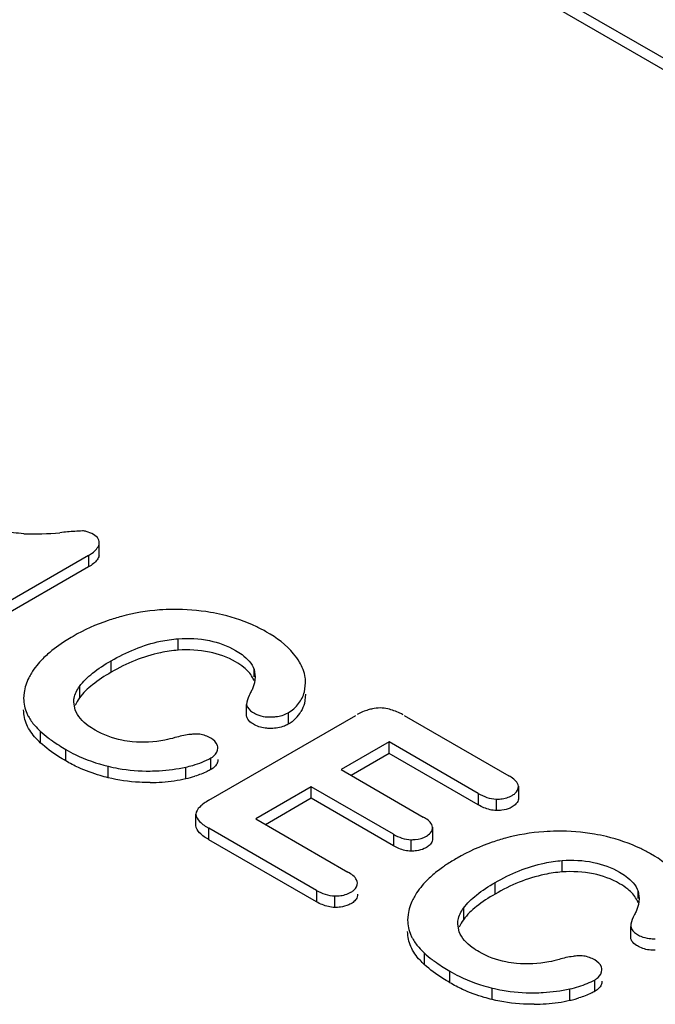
# Model space of a CAD drawing. Header units: millimetres. Extents: x 25 to 197, y 70 to 241.
# Tile 11 of 23: x 118.06 to 122.58, y 203.43 to 210.44. Entities that reach past the tile are written whole.
import ezdxf

# ---------------------------------------------------------------- set-up
doc = ezdxf.new("R2010")
doc.units = ezdxf.units.MM
doc.header["$LTSCALE"] = 20.234425
doc.layers.get('0').update_dxf_attribs({"linetype": 'CONTINUOUS'})

msp = doc.modelspace()

# ---------------------------------------------------------------- linework, layer by layer
at = {"color": 7, "linetype": 'Continuous'}
for p, q in [((102.608, 221.7292), (133.438, 203.9299)), ((102.608, 221.6476), (133.438, 203.8483)), ((118.6251, 206.622), (118.6251, 206.7037)), ((118.5492, 206.6242), (117.4632, 205.9972)), ((118.5492, 206.6242), (118.5492, 206.5426)), ((118.5492, 206.5426), (117.4632, 205.9156)), ((119.1876, 205.9493), (119.1876, 206.0309)), ((118.7104, 205.7924), (118.7104, 205.874)), ((119.7282, 205.7604), (119.7282, 205.8121)), ((119.7282, 205.8121), (119.7348, 205.7604)), ((118.4857, 205.6916), (118.4857, 205.61)), ((120.0862, 205.6523), (120.0944, 205.7172)), ((118.091, 205.6478), (118.0876, 205.6065)), ((118.4535, 205.5245), (118.4443, 205.5787)), ((120.0944, 205.6356), (120.0862, 205.5706)), ((119.6751, 205.4808), (119.6751, 205.5624)), ((119.4067, 204.8817), (120.4519, 205.4852)), ((119.9701, 205.5038), (119.9701, 205.4222)), ((120.7972, 205.4852), (121.5408, 205.0559)), ((118.2086, 205.2891), (118.2086, 205.3707)), ((118.388, 205.1615), (118.388, 205.2432)), ((120.689, 205.2968), (120.3476, 205.0997)), ((120.689, 205.2152), (120.689, 205.2968)), ((121.3236, 204.9305), (120.689, 205.2968)), ((119.4199, 205.1002), (119.4199, 205.1818)), ((120.689, 205.2152), (120.4183, 205.0589)), ((121.3236, 204.8488), (120.689, 205.2152)), ((118.6887, 205.0417), (118.6887, 205.1234)), ((119.2426, 205.0361), (119.2426, 205.1178)), ((120.3476, 205.0997), (120.9318, 204.7624)), ((120.1351, 204.977), (119.7396, 204.7487)), ((120.1351, 204.8954), (120.1351, 204.977)), ((120.7194, 204.6397), (120.1351, 204.977)), ((121.61, 204.9809), (121.61, 204.8992)), ((120.1351, 204.8954), (119.8103, 204.7078)), ((120.7194, 204.558), (120.1351, 204.8954)), ((121.3236, 204.9305), (121.3236, 204.8488)), ((121.4526, 204.8083), (121.4526, 204.89)), ((119.3142, 204.701), (119.3142, 204.7826)), ((119.7396, 204.7487), (120.3959, 204.3697)), ((119.4067, 204.6008), (119.4067, 204.6824)), ((120.1721, 204.2405), (119.4067, 204.6824)), ((120.9982, 204.6901), (120.9982, 204.6084)), ((120.1721, 204.1588), (119.4067, 204.6008)), ((120.7194, 204.6397), (120.7194, 204.558)), ((120.8455, 204.5192), (120.8455, 204.6008)), ((121.9212, 204.3711), (121.9212, 204.4527)), ((121.444, 204.2141), (121.444, 204.2958)), ((120.1721, 204.2405), (120.1721, 204.1588)), ((120.302, 204.1189), (120.302, 204.2005)), ((122.4618, 204.1822), (122.4618, 204.2339)), ((122.4618, 204.2339), (122.4684, 204.1822)), ((121.2192, 204.1134), (121.2192, 204.0318)), ((120.8246, 204.0696), (120.8212, 204.0283)), ((121.187, 203.9463), (121.1778, 204.0005)), ((122.4087, 203.9026), (122.4087, 203.9842)), ((120.9422, 203.7108), (120.9422, 203.7925)), ((121.1216, 203.5833), (121.1216, 203.665)), ((122.1535, 203.522), (122.1535, 203.6036)), ((121.4223, 203.4635), (121.4223, 203.5452)), ((121.9762, 203.4579), (121.9762, 203.5396))]:
    msp.add_line(p, q, dxfattribs=at)
for centre, radius, start, end in [((118.166, 208.7207), 1.9436, 267.76224, 275.31749), ((118.6548, 203.8733), 2.9286, 93.95492, 96.05056), ((118.6574, 203.8377), 2.9642, 92.91814, 93.95754), ((119.853, 205.633), 0.2409, 315.04264, 330.12943), ((119.8407, 205.7384), 0.2643, 262.64726, 272.13583), ((118.8541, 206.0989), 0.9732, 228.24071, 232.60324), ((119.3138, 205.1577), 0.1953, 81.9826, 94.23095), ((118.9806, 206.2497), 1.2419, 270.3568, 278.27193), ((118.9956, 206.1474), 1.1384, 278.26675, 282.50389), ((119.0808, 205.7835), 0.7647, 282.17798, 287.16579), ((122.5743, 204.1602), 0.2643, 262.64726, 272.13583), ((121.5876, 204.5207), 0.9732, 228.24071, 232.60324), ((122.0474, 203.5795), 0.1953, 81.9826, 94.23095), ((121.8144, 204.2869), 0.7647, 282.17798, 287.16579), ((121.8423, 204.1967), 0.6703, 287.15747, 292.56498), ((121.7136, 204.6863), 1.2566, 270.37868, 274.30974), ((121.716, 204.6549), 1.2251, 274.30915, 278.30031), ((121.7292, 204.5692), 1.1384, 278.26675, 282.50389), ((121.8095, 204.2253), 0.7853, 282.2137, 284.99806), ((121.8217, 204.1797), 0.7381, 285.00132, 287.20652)]:
    msp.add_arc(centre, radius, start, end, dxfattribs=at)
for points, knots in [([(118.0901, 206.7786), (118.0648, 206.78), (117.9652, 206.7875), (117.866, 206.8026), (117.7932, 206.8185)], [0, 0, 0, 0, 0.253527, 1, 1, 1, 1]), ([(118.6251, 206.7037), (118.6282, 206.7159), (118.622, 206.747), (118.598, 206.765), (118.5843, 206.7726)], [0, 0, 0, 0, 0.445436, 1, 1, 1, 1]), ([(118.5492, 206.6242), (118.5587, 206.6292), (118.5903, 206.6481), (118.6176, 206.6784), (118.6251, 206.7037)], [0, 0, 0, 0, 0.288506, 1, 1, 1, 1]), ([(119.1505, 206.2398), (119.119, 206.2394), (118.9954, 206.2343), (118.8724, 206.2142), (118.7836, 206.1899)], [0, 0, 0, 0, 0.255448, 1, 1, 1, 1]), ([(119.5032, 206.2009), (119.4751, 206.2078), (119.359, 206.2313), (119.24, 206.2408), (119.1505, 206.2398)], [0, 0, 0, 0, 0.244441, 1, 1, 1, 1]), ([(118.7836, 206.1899), (118.7521, 206.1811), (118.6333, 206.1441), (118.5179, 206.0945), (118.439, 206.0476)], [0, 0, 0, 0, 0.262785, 1, 1, 1, 1]), ([(119.8169, 206.0786), (119.794, 206.092), (119.6942, 206.1439), (119.5866, 206.1803), (119.5032, 206.2009)], [0, 0, 0, 0, 0.235691, 1, 1, 1, 1]), ([(120.0508, 205.8651), (120.0387, 205.8859), (119.9769, 205.973), (119.8887, 206.0385), (119.8169, 206.0786)], [0, 0, 0, 0, 0.226141, 1, 1, 1, 1]), ([(118.439, 206.0476), (118.4223, 206.0381), (118.3591, 206), (118.299, 205.9566), (118.2579, 205.9206)], [0, 0, 0, 0, 0.260479, 1, 1, 1, 1]), ([(118.7104, 205.874), (118.8195, 205.937), (118.9783, 206.0039), (119.1453, 206.0279), (119.1876, 206.0309)], [0, 0, 0, 0, 0.748366, 1, 1, 1, 1]), ([(119.1876, 206.0309), (119.2615, 206.0367), (119.4035, 206.0289), (119.5396, 205.9821), (119.5963, 205.9474)], [0, 0, 0, 0, 0.526746, 1, 1, 1, 1]), ([(119.1876, 205.9493), (119.1453, 205.9462), (118.9783, 205.9223), (118.8195, 205.8553), (118.7104, 205.7924)], [0, 0, 0, 0, 0.251634, 1, 1, 1, 1]), ([(119.5963, 205.8657), (119.5396, 205.9005), (119.4035, 205.9472), (119.2615, 205.955), (119.1876, 205.9493)], [0, 0, 0, 0, 0.473254, 1, 1, 1, 1]), ([(119.5963, 205.9474), (119.6123, 205.9387), (119.6661, 205.9054), (119.7126, 205.8549), (119.7282, 205.8121)], [0, 0, 0, 0, 0.285023, 1, 1, 1, 1]), ([(118.2579, 205.9206), (118.2462, 205.9103), (118.2033, 205.8698), (118.1655, 205.8235), (118.1427, 205.7865)], [0, 0, 0, 0, 0.263147, 1, 1, 1, 1]), ([(118.4857, 205.6916), (118.5109, 205.7274), (118.5827, 205.7949), (118.6644, 205.8474), (118.7104, 205.874)], [0, 0, 0, 0, 0.451216, 1, 1, 1, 1]), ([(120.0944, 205.7172), (120.0944, 205.7298), (120.0907, 205.7816), (120.0711, 205.8316), (120.0508, 205.8651)], [0, 0, 0, 0, 0.242976, 1, 1, 1, 1]), ([(118.7104, 205.7924), (118.6644, 205.7657), (118.5827, 205.7132), (118.5109, 205.6458), (118.4857, 205.61)], [0, 0, 0, 0, 0.548784, 1, 1, 1, 1]), ([(119.7282, 205.7305), (119.725, 205.7392), (119.7081, 205.7759), (119.6799, 205.8066), (119.656, 205.8262)], [0, 0, 0, 0, 0.231193, 1, 1, 1, 1]), ([(118.1427, 205.7865), (118.136, 205.7755), (118.112, 205.7322), (118.0963, 205.6841), (118.091, 205.6478)], [0, 0, 0, 0, 0.260266, 1, 1, 1, 1]), ([(119.7348, 205.7604), (119.7348, 205.7314), (119.7259, 205.6918), (119.7081, 205.6568), (119.7029, 205.6479)], [0, 0, 0, 0, 0.738585, 1, 1, 1, 1]), ([(118.4443, 205.5787), (118.4443, 205.5884), (118.4479, 205.629), (118.4669, 205.6672), (118.4857, 205.6916)], [0, 0, 0, 0, 0.239653, 1, 1, 1, 1]), ([(119.9699, 205.5037), (119.9987, 205.5204), (120.0492, 205.5633), (120.0774, 205.6227), (120.0862, 205.6523)], [0, 0, 0, 0, 0.519086, 1, 1, 1, 1]), ([(119.7029, 205.6479), (119.6989, 205.6412), (119.6847, 205.6146), (119.6766, 205.5846), (119.6751, 205.5624)], [0, 0, 0, 0, 0.261195, 1, 1, 1, 1]), ([(118.5966, 205.3812), (118.5797, 205.3904), (118.5221, 205.4263), (118.4721, 205.4793), (118.4535, 205.5245)], [0, 0, 0, 0, 0.282976, 1, 1, 1, 1]), ([(119.6751, 205.5624), (119.6762, 205.5563), (119.686, 205.5291), (119.7111, 205.5105), (119.731, 205.5005)], [0, 0, 0, 0, 0.217212, 1, 1, 1, 1]), ([(120.5702, 205.5326), (120.5604, 205.5302), (120.5234, 205.52), (120.4867, 205.5063), (120.4626, 205.4914)], [0, 0, 0, 0, 0.263624, 1, 1, 1, 1]), ([(120.79, 205.4893), (120.7821, 205.4941), (120.7471, 205.5119), (120.7096, 205.5246), (120.6805, 205.5318)], [0, 0, 0, 0, 0.235365, 1, 1, 1, 1]), ([(118.1099, 205.5002), (118.1132, 205.4926), (118.1289, 205.4618), (118.1493, 205.4337), (118.1663, 205.4137)], [0, 0, 0, 0, 0.24025, 1, 1, 1, 1]), ([(119.731, 205.4189), (119.726, 205.4214), (119.7083, 205.4313), (119.6924, 205.4453), (119.6845, 205.4576)], [0, 0, 0, 0, 0.277337, 1, 1, 1, 1]), ([(119.731, 205.5005), (119.7364, 205.4974), (119.7602, 205.4855), (119.7866, 205.4789), (119.8069, 205.4762)], [0, 0, 0, 0, 0.231244, 1, 1, 1, 1]), ([(119.8505, 205.4742), (119.8616, 205.4744), (119.9026, 205.4772), (119.9438, 205.4886), (119.9699, 205.5037)], [0, 0, 0, 0, 0.267304, 1, 1, 1, 1]), ([(118.2059, 205.2913), (118.1953, 205.3008), (118.1577, 205.3386), (118.1257, 205.3828), (118.1099, 205.4186)], [0, 0, 0, 0, 0.266891, 1, 1, 1, 1]), ([(118.8613, 205.2974), (118.8365, 205.3001), (118.7448, 205.3144), (118.6546, 205.3456), (118.5966, 205.3812)], [0, 0, 0, 0, 0.26845, 1, 1, 1, 1]), ([(119.8505, 205.3926), (119.8396, 205.3922), (119.7986, 205.3932), (119.757, 205.4037), (119.731, 205.4189)], [0, 0, 0, 0, 0.266869, 1, 1, 1, 1]), ([(119.9699, 205.4221), (119.9617, 205.4173), (119.9243, 205.3998), (119.8823, 205.393), (119.8505, 205.3926)], [0, 0, 0, 0, 0.229217, 1, 1, 1, 1]), ([(118.263, 205.3257), (118.2726, 205.3184), (118.3128, 205.2887), (118.3551, 205.2619), (118.388, 205.2432)], [0, 0, 0, 0, 0.242872, 1, 1, 1, 1]), ([(119.165, 205.3273), (119.1414, 205.3202), (119.0421, 205.2961), (118.9384, 205.291), (118.8613, 205.2974)], [0, 0, 0, 0, 0.242006, 1, 1, 1, 1]), ([(119.2994, 205.3524), (119.2878, 205.3514), (119.2425, 205.3462), (119.1976, 205.3368), (119.165, 205.3273)], [0, 0, 0, 0, 0.255786, 1, 1, 1, 1]), ([(119.4702, 205.253), (119.4702, 205.2595), (119.465, 205.2894), (119.4399, 205.3116), (119.4199, 205.3231)], [0, 0, 0, 0, 0.220874, 1, 1, 1, 1]), ([(118.388, 205.1615), (118.371, 205.1712), (118.3071, 205.2097), (118.247, 205.2545), (118.2059, 205.2913)], [0, 0, 0, 0, 0.261316, 1, 1, 1, 1]), ([(118.388, 205.2432), (118.4098, 205.2301), (118.5051, 205.1788), (118.6084, 205.1433), (118.6887, 205.1234)], [0, 0, 0, 0, 0.235047, 1, 1, 1, 1]), ([(119.4212, 205.1824), (119.4288, 205.1867), (119.4529, 205.2029), (119.4712, 205.2324), (119.4702, 205.253)], [0, 0, 0, 0, 0.297135, 1, 1, 1, 1]), ([(119.2421, 205.1176), (119.2585, 205.1212), (119.3202, 205.1366), (119.3801, 205.1599), (119.4212, 205.1824)], [0, 0, 0, 0, 0.263533, 1, 1, 1, 1]), ([(118.6887, 205.0417), (118.6701, 205.0463), (118.5986, 205.0657), (118.5287, 205.0912), (118.4787, 205.114)], [0, 0, 0, 0, 0.258603, 1, 1, 1, 1]), ([(118.6887, 205.1234), (118.7126, 205.1175), (118.8112, 205.0969), (118.9123, 205.0889), (118.9884, 205.0896)], [0, 0, 0, 0, 0.244342, 1, 1, 1, 1]), ([(118.9884, 205.0896), (119.01, 205.0897), (119.0951, 205.0925), (119.18, 205.1038), (119.2421, 205.1176)], [0, 0, 0, 0, 0.253714, 1, 1, 1, 1]), ([(119.4212, 205.1008), (119.4125, 205.096), (119.3755, 205.0771), (119.3366, 205.0622), (119.3065, 205.0528)], [0, 0, 0, 0, 0.23965, 1, 1, 1, 1]), ([(118.9884, 205.0079), (118.9628, 205.0077), (118.8621, 205.0099), (118.7616, 205.0239), (118.6887, 205.0417)], [0, 0, 0, 0, 0.254343, 1, 1, 1, 1]), ([(121.61, 204.9809), (121.6095, 204.9877), (121.5972, 205.0215), (121.565, 205.0419), (121.5408, 205.0559)], [0, 0, 0, 0, 0.196693, 1, 1, 1, 1]), ([(121.5655, 204.9163), (121.5726, 204.9201), (121.5946, 204.9348), (121.6116, 204.9621), (121.61, 204.9809)], [0, 0, 0, 0, 0.2986, 1, 1, 1, 1]), ([(119.4067, 204.8817), (119.3831, 204.8681), (119.3446, 204.8439), (119.3145, 204.8017), (119.3142, 204.7826)], [0, 0, 0, 0, 0.587325, 1, 1, 1, 1]), ([(121.4526, 204.89), (121.463, 204.8897), (121.5018, 204.8913), (121.5413, 204.9013), (121.5655, 204.9163)], [0, 0, 0, 0, 0.267566, 1, 1, 1, 1]), ([(121.61, 204.8992), (121.611, 204.8876), (121.6056, 204.8706), (121.5953, 204.8583), (121.5922, 204.855)], [0, 0, 0, 0, 0.723915, 1, 1, 1, 1]), ([(121.5655, 204.8346), (121.5605, 204.8315), (121.5375, 204.8199), (121.5121, 204.8133), (121.4925, 204.8106)], [0, 0, 0, 0, 0.230438, 1, 1, 1, 1]), ([(119.3142, 204.7826), (119.3139, 204.7633), (119.344, 204.7202), (119.3829, 204.6961), (119.4067, 204.6824)], [0, 0, 0, 0, 0.413524, 1, 1, 1, 1]), ([(120.9982, 204.6901), (120.9977, 204.6966), (120.9859, 204.7291), (120.9551, 204.7489), (120.9318, 204.7624)], [0, 0, 0, 0, 0.196734, 1, 1, 1, 1]), ([(119.4067, 204.6008), (119.3829, 204.6145), (119.344, 204.6385), (119.3139, 204.6817), (119.3142, 204.701)], [0, 0, 0, 0, 0.586476, 1, 1, 1, 1]), ([(120.9544, 204.627), (120.9592, 204.6296), (120.9753, 204.64), (120.9893, 204.655), (120.9946, 204.6678)], [0, 0, 0, 0, 0.281964, 1, 1, 1, 1]), ([(120.8455, 204.6008), (120.8556, 204.6007), (120.893, 204.6027), (120.9311, 204.6125), (120.9544, 204.627)], [0, 0, 0, 0, 0.267757, 1, 1, 1, 1]), ([(120.9982, 204.6084), (120.9991, 204.597), (120.9937, 204.5805), (120.9836, 204.5685), (120.9806, 204.5653)], [0, 0, 0, 0, 0.723926, 1, 1, 1, 1]), ([(121.5172, 204.6116), (121.4857, 204.6029), (121.3669, 204.5659), (121.2515, 204.5163), (121.1726, 204.4694)], [0, 0, 0, 0, 0.262785, 1, 1, 1, 1]), ([(121.8841, 204.6616), (121.8526, 204.6612), (121.729, 204.6561), (121.6059, 204.636), (121.5172, 204.6116)], [0, 0, 0, 0, 0.255448, 1, 1, 1, 1]), ([(122.2368, 204.6227), (122.2087, 204.6296), (122.0926, 204.6531), (121.9736, 204.6626), (121.8841, 204.6616)], [0, 0, 0, 0, 0.244441, 1, 1, 1, 1]), ([(122.5505, 204.5004), (122.5276, 204.5138), (122.4278, 204.5657), (122.3202, 204.6021), (122.2368, 204.6227)], [0, 0, 0, 0, 0.235691, 1, 1, 1, 1]), ([(120.9544, 204.5453), (120.9496, 204.5423), (120.9274, 204.5311), (120.903, 204.5246), (120.8841, 204.5218)], [0, 0, 0, 0, 0.230615, 1, 1, 1, 1]), ([(121.9212, 204.4527), (121.995, 204.4585), (122.1371, 204.4507), (122.2731, 204.4039), (122.3299, 204.3692)], [0, 0, 0, 0, 0.526746, 1, 1, 1, 1]), ([(122.7844, 204.2869), (122.7723, 204.3077), (122.7105, 204.3948), (122.6223, 204.4603), (122.5505, 204.5004)], [0, 0, 0, 0, 0.226141, 1, 1, 1, 1]), ([(121.0983, 204.4235), (121.0888, 204.4171), (121.0518, 204.3919), (121.0165, 204.3643), (120.9915, 204.3424)], [0, 0, 0, 0, 0.256947, 1, 1, 1, 1]), ([(121.444, 204.2958), (121.5531, 204.3588), (121.7118, 204.4257), (121.8789, 204.4497), (121.9212, 204.4527)], [0, 0, 0, 0, 0.748366, 1, 1, 1, 1]), ([(120.4642, 204.2942), (120.4637, 204.3011), (120.4521, 204.3351), (120.42, 204.3558), (120.3959, 204.3697)], [0, 0, 0, 0, 0.200332, 1, 1, 1, 1]), ([(120.9915, 204.3424), (120.9798, 204.3321), (120.9368, 204.2916), (120.8991, 204.2453), (120.8763, 204.2083)], [0, 0, 0, 0, 0.263147, 1, 1, 1, 1]), ([(121.9212, 204.3711), (121.8789, 204.368), (121.7118, 204.3441), (121.5531, 204.2771), (121.444, 204.2141)], [0, 0, 0, 0, 0.251634, 1, 1, 1, 1]), ([(122.3299, 204.2875), (122.2731, 204.3223), (122.1371, 204.369), (121.995, 204.3768), (121.9212, 204.3711)], [0, 0, 0, 0, 0.473254, 1, 1, 1, 1]), ([(122.3299, 204.3692), (122.3459, 204.3605), (122.3997, 204.3272), (122.4462, 204.2767), (122.4618, 204.2339)], [0, 0, 0, 0, 0.285023, 1, 1, 1, 1]), ([(120.4177, 204.2272), (120.4251, 204.2312), (120.448, 204.2465), (120.4657, 204.2746), (120.4642, 204.2942)], [0, 0, 0, 0, 0.298377, 1, 1, 1, 1]), ([(121.2192, 204.1134), (121.2445, 204.1492), (121.3163, 204.2167), (121.3979, 204.2692), (121.444, 204.2958)], [0, 0, 0, 0, 0.451216, 1, 1, 1, 1]), ([(122.4618, 204.1523), (122.4586, 204.161), (122.4417, 204.1977), (122.4135, 204.2284), (122.3896, 204.248)], [0, 0, 0, 0, 0.231193, 1, 1, 1, 1]), ([(120.302, 204.2005), (120.3127, 204.2002), (120.3524, 204.2017), (120.3929, 204.212), (120.4177, 204.2272)], [0, 0, 0, 0, 0.267556, 1, 1, 1, 1]), ([(120.4642, 204.2125), (120.4652, 204.2004), (120.4594, 204.1829), (120.4486, 204.1702), (120.4455, 204.1668)], [0, 0, 0, 0, 0.723932, 1, 1, 1, 1]), ([(120.8763, 204.2083), (120.8696, 204.1973), (120.8456, 204.1539), (120.8299, 204.1059), (120.8246, 204.0696)], [0, 0, 0, 0, 0.260266, 1, 1, 1, 1]), ([(121.444, 204.2141), (121.3979, 204.1875), (121.3163, 204.135), (121.2445, 204.0675), (121.2192, 204.0318)], [0, 0, 0, 0, 0.548784, 1, 1, 1, 1]), ([(122.4684, 204.1822), (122.4684, 204.1532), (122.4595, 204.1135), (122.4417, 204.0786), (122.4365, 204.0697)], [0, 0, 0, 0, 0.738585, 1, 1, 1, 1]), ([(120.4177, 204.1456), (120.4125, 204.1424), (120.3889, 204.1305), (120.3629, 204.1238), (120.3428, 204.121)], [0, 0, 0, 0, 0.230523, 1, 1, 1, 1]), ([(121.1778, 204.0005), (121.1778, 204.0102), (121.1815, 204.0508), (121.2005, 204.089), (121.2192, 204.1134)], [0, 0, 0, 0, 0.239653, 1, 1, 1, 1]), ([(122.4365, 204.0697), (122.4325, 204.063), (122.4183, 204.0364), (122.4102, 204.0064), (122.4087, 203.9842)], [0, 0, 0, 0, 0.261195, 1, 1, 1, 1]), ([(122.4087, 203.9842), (122.4098, 203.9781), (122.4196, 203.9509), (122.4447, 203.9323), (122.4646, 203.9223)], [0, 0, 0, 0, 0.217212, 1, 1, 1, 1]), ([(120.8435, 203.922), (120.8468, 203.9144), (120.8624, 203.8836), (120.8829, 203.8555), (120.8999, 203.8355)], [0, 0, 0, 0, 0.24025, 1, 1, 1, 1]), ([(121.3302, 203.803), (121.3133, 203.8122), (121.2557, 203.8481), (121.2057, 203.9011), (121.187, 203.9463)], [0, 0, 0, 0, 0.282976, 1, 1, 1, 1]), ([(122.4646, 203.9223), (122.4699, 203.9192), (122.4938, 203.9073), (122.5201, 203.9007), (122.5405, 203.898)], [0, 0, 0, 0, 0.231244, 1, 1, 1, 1]), ([(120.9395, 203.7131), (120.9289, 203.7226), (120.8913, 203.7604), (120.8592, 203.8046), (120.8435, 203.8404)], [0, 0, 0, 0, 0.266891, 1, 1, 1, 1]), ([(122.4646, 203.8407), (122.4596, 203.8432), (122.4419, 203.8531), (122.426, 203.8671), (122.4181, 203.8794)], [0, 0, 0, 0, 0.277337, 1, 1, 1, 1]), ([(122.5841, 203.8144), (122.5732, 203.814), (122.5322, 203.815), (122.4906, 203.8255), (122.4646, 203.8407)], [0, 0, 0, 0, 0.266869, 1, 1, 1, 1]), ([(121.5949, 203.7192), (121.5701, 203.7219), (121.4784, 203.7362), (121.3882, 203.7674), (121.3302, 203.803)], [0, 0, 0, 0, 0.26845, 1, 1, 1, 1]), ([(122.033, 203.7742), (122.0214, 203.7732), (121.9761, 203.768), (121.9312, 203.7586), (121.8986, 203.749)], [0, 0, 0, 0, 0.255786, 1, 1, 1, 1]), ([(121.1216, 203.5833), (121.1046, 203.593), (121.0407, 203.6315), (120.9806, 203.6763), (120.9395, 203.7131)], [0, 0, 0, 0, 0.261316, 1, 1, 1, 1]), ([(120.9966, 203.7475), (121.0062, 203.7401), (121.0464, 203.7105), (121.0887, 203.6837), (121.1216, 203.665)], [0, 0, 0, 0, 0.242872, 1, 1, 1, 1]), ([(121.8986, 203.749), (121.875, 203.742), (121.7757, 203.7179), (121.672, 203.7128), (121.5949, 203.7192)], [0, 0, 0, 0, 0.242006, 1, 1, 1, 1]), ([(122.2038, 203.6748), (122.2038, 203.6813), (122.1986, 203.7112), (122.1735, 203.7334), (122.1535, 203.7449)], [0, 0, 0, 0, 0.220874, 1, 1, 1, 1]), ([(121.1216, 203.665), (121.1434, 203.6519), (121.2387, 203.6006), (121.342, 203.5651), (121.4223, 203.5452)], [0, 0, 0, 0, 0.235047, 1, 1, 1, 1]), ([(122.1548, 203.6042), (122.1624, 203.6085), (122.1865, 203.6247), (122.2048, 203.6542), (122.2038, 203.6748)], [0, 0, 0, 0, 0.297135, 1, 1, 1, 1]), ([(121.4223, 203.4635), (121.4037, 203.4681), (121.3322, 203.4875), (121.2623, 203.513), (121.2123, 203.5358)], [0, 0, 0, 0, 0.258603, 1, 1, 1, 1]), ([(121.4223, 203.5452), (121.4462, 203.5393), (121.5448, 203.5187), (121.6459, 203.5107), (121.7219, 203.5114)], [0, 0, 0, 0, 0.244342, 1, 1, 1, 1]), ([(121.7219, 203.5114), (121.7435, 203.5115), (121.8287, 203.5143), (121.9136, 203.5256), (121.9757, 203.5394)], [0, 0, 0, 0, 0.253714, 1, 1, 1, 1]), ([(122.1548, 203.5226), (122.1461, 203.5178), (122.1091, 203.4989), (122.0702, 203.484), (122.04, 203.4746)], [0, 0, 0, 0, 0.23965, 1, 1, 1, 1]), ([(121.7219, 203.4297), (121.6963, 203.4295), (121.5957, 203.4317), (121.4952, 203.4457), (121.4223, 203.4635)], [0, 0, 0, 0, 0.254343, 1, 1, 1, 1])]:
    msp.add_open_spline(points, degree=3, knots=knots, dxfattribs=at)
for points in [[(118.5336, 206.7945), (118.5248, 206.7968), (118.5156, 206.7982), (118.5065, 206.7981)], [(118.5843, 206.7726), (118.5684, 206.7818), (118.5514, 206.79), (118.5336, 206.7945)], [(118.5846, 206.5656), (118.5737, 206.5567), (118.5617, 206.5491), (118.5492, 206.5426)], [(118.6103, 206.5925), (118.6031, 206.5824), (118.5942, 206.5734), (118.5846, 206.5656)], [(118.6251, 206.622), (118.6219, 206.6115), (118.6167, 206.6014), (118.6103, 206.5925)], [(119.656, 205.8262), (119.6375, 205.8413), (119.6173, 205.8544), (119.5963, 205.8657)], [(118.0876, 205.6065), (118.0876, 205.5703), (118.0959, 205.5336), (118.1099, 205.5002)], [(118.4857, 205.61), (118.4731, 205.5936), (118.4624, 205.5753), (118.4552, 205.556)], [(118.1099, 205.4186), (118.0959, 205.4519), (118.0876, 205.4886), (118.0876, 205.5248)], [(120.0862, 205.5706), (120.0802, 205.5507), (120.0722, 205.5311), (120.0618, 205.513)], [(120.6805, 205.5318), (120.6446, 205.5398), (120.6061, 205.5405), (120.5702, 205.5326)], [(119.6845, 205.4576), (119.68, 205.4646), (119.6766, 205.4726), (119.6751, 205.4808)], [(120.0234, 205.4628), (120.0076, 205.447), (119.9893, 205.4333), (119.9699, 205.4221)], [(118.1663, 205.4137), (118.1786, 205.3993), (118.1918, 205.3856), (118.2059, 205.3729)], [(119.4199, 205.3231), (119.3958, 205.3371), (119.3687, 205.3472), (119.3411, 205.3511)], [(118.4787, 205.114), (118.4477, 205.1282), (118.4173, 205.144), (118.388, 205.1615)], [(119.4702, 205.1713), (119.4706, 205.1627), (119.4688, 205.1537), (119.4654, 205.1457)], [(119.4488, 205.1218), (119.4408, 205.1135), (119.4313, 205.1064), (119.4212, 205.1008)], [(119.4654, 205.1457), (119.4615, 205.1368), (119.4556, 205.1287), (119.4488, 205.1218)], [(121.3236, 204.9305), (121.3626, 204.9079), (121.4075, 204.8911), (121.4526, 204.89)], [(121.3643, 204.8285), (121.3503, 204.8344), (121.3367, 204.8412), (121.3236, 204.8488)], [(121.4077, 204.8142), (121.3929, 204.8177), (121.3784, 204.8226), (121.3643, 204.8285)], [(121.4526, 204.8083), (121.4375, 204.8087), (121.4224, 204.8108), (121.4077, 204.8142)], [(121.4925, 204.8106), (121.4793, 204.8087), (121.4659, 204.808), (121.4526, 204.8083)], [(121.5922, 204.855), (121.5845, 204.8469), (121.5754, 204.84), (121.5655, 204.8346)], [(120.9946, 204.6678), (120.9975, 204.6748), (120.9988, 204.6826), (120.9982, 204.6901)], [(120.7194, 204.6397), (120.7575, 204.6177), (120.8015, 204.6014), (120.8455, 204.6008)], [(120.7592, 204.5383), (120.7455, 204.5439), (120.7322, 204.5506), (120.7194, 204.558)], [(120.8016, 204.5245), (120.7871, 204.5278), (120.7729, 204.5326), (120.7592, 204.5383)], [(120.9806, 204.5653), (120.9731, 204.5573), (120.9641, 204.5506), (120.9544, 204.5453)], [(120.8455, 204.5192), (120.8308, 204.5194), (120.816, 204.5212), (120.8016, 204.5245)], [(120.8841, 204.5218), (120.8713, 204.5199), (120.8584, 204.519), (120.8455, 204.5192)], [(121.1726, 204.4694), (121.1473, 204.4551), (121.1225, 204.4396), (121.0983, 204.4235)], [(122.3896, 204.248), (122.3711, 204.2631), (122.3509, 204.2762), (122.3299, 204.2875)], [(120.1721, 204.2405), (120.2113, 204.2178), (120.2567, 204.2016), (120.302, 204.2005)], [(120.213, 204.1386), (120.1989, 204.1444), (120.1853, 204.1512), (120.1721, 204.1588)], [(120.302, 204.1189), (120.2717, 204.1196), (120.2411, 204.127), (120.213, 204.1386)], [(120.3428, 204.121), (120.3293, 204.1192), (120.3156, 204.1185), (120.302, 204.1189)], [(120.4455, 204.1668), (120.4375, 204.1583), (120.428, 204.1511), (120.4177, 204.1456)], [(120.8212, 204.0283), (120.8212, 203.9921), (120.8295, 203.9554), (120.8435, 203.922)], [(121.2192, 204.0318), (121.2067, 204.0154), (121.196, 203.9971), (121.1888, 203.9777)], [(120.8435, 203.8404), (120.8295, 203.8737), (120.8212, 203.9104), (120.8212, 203.9466)], [(122.4181, 203.8794), (122.4136, 203.8864), (122.4102, 203.8944), (122.4087, 203.9026)], [(120.8999, 203.8355), (120.9121, 203.8211), (120.9254, 203.8074), (120.9395, 203.7947)], [(122.1535, 203.7449), (122.1294, 203.7589), (122.1023, 203.769), (122.0746, 203.7729)], [(121.2123, 203.5358), (121.1813, 203.55), (121.1509, 203.5658), (121.1216, 203.5833)], [(122.0995, 203.5778), (122.1184, 203.5856), (122.1369, 203.5944), (122.1548, 203.6042)], [(122.199, 203.5675), (122.1951, 203.5586), (122.1892, 203.5505), (122.1824, 203.5436)], [(122.2038, 203.5931), (122.2042, 203.5845), (122.2024, 203.5755), (122.199, 203.5675)], [(122.1824, 203.5436), (122.1744, 203.5353), (122.1649, 203.5282), (122.1548, 203.5226)]]:
    msp.add_open_spline(points, degree=3, dxfattribs=at)

doc.saveas('drawing.dxf')
